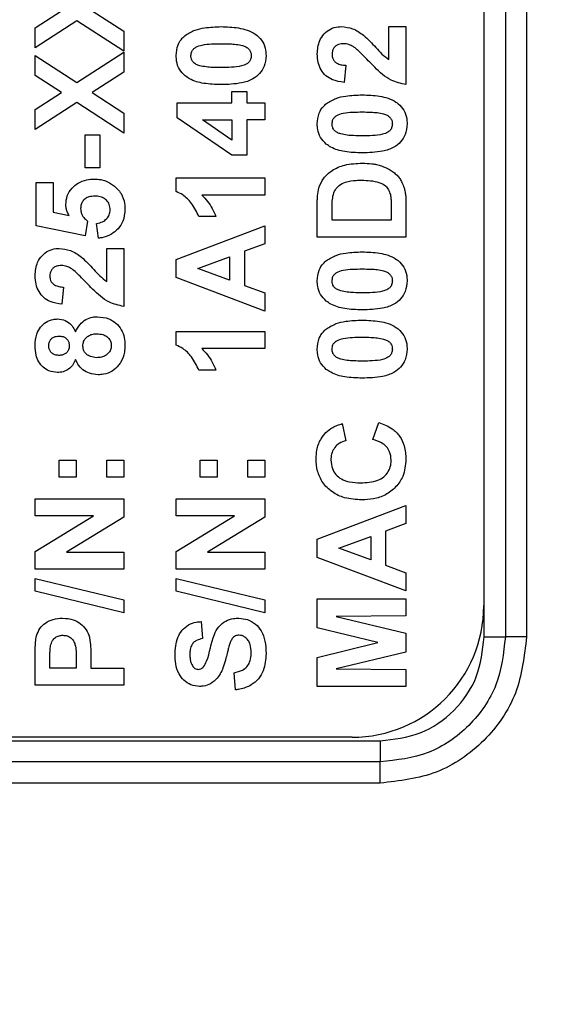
# Model space of a CAD drawing. Header units: millimetres. Extents: x 10 to 272, y 8 to 208.
# Tile 13 of 55: x 102 to 105, y 28 to 34. Entities that reach past the tile are written whole.
import ezdxf

# ---------------------------------------------------------------- set-up
doc = ezdxf.new("R2010")
doc.units = ezdxf.units.MM
doc.styles.add('SLDTEXTSTYLE1', font='TXT', dxfattribs={"width": 0.605})
doc.dimstyles.new('SLDDIMSTYLE2', dxfattribs={"dimtxt": 2.054655, "dimasz": 3, "dimexe": 0, "dimexo": 0.0625, "dimgap": 0.513664, "dimtad": 0, "dimtih": 1, "dimtoh": 1, "dimdec": 1, "dimlfac": 2, "dimrnd": 1e-09, "dimzin": 12, "dimdsep": 46, "dimtxsty": 'SLDTEXTSTYLE1', "dimsah": 1, "dimcen": 0.09, "dimadec": 0, "dimazin": 3, "dimtfac": 1, "dimtdec": 1, "dimtofl": 0, "dimtmove": 0, "dimatfit": 3, "dimfxl": 1, "dimfrac": 2, "dimtolj": 1, "dimtzin": 12, "dimarcsym": 0})

# ---------------------------------------------------------------- blocks, each defined once
blk = doc.blocks.new('_D_14')
at = {"color": 7, "linetype": 'Continuous', "lineweight": 18}
for p, q in [((77.806, 27.5724), (77.806, 8.8476)), ((107.0773, 27.5724), (107.0773, 8.8476)), ((93.4053, 11.9253), (92.6998, 11.9253)), ((92.6998, 11.9253), (92.6998, 8.7699)), ((98.893, 11.9253), (99.5985, 11.9253)), ((99.5985, 11.9253), (99.5985, 8.7699)), ((77.806, 10.3476), (86.0362, 10.3476)), ((107.0773, 10.3476), (100.7744, 10.3476)), ((92.6998, 8.7699), (93.4053, 8.7699)), ((99.5985, 8.7699), (98.893, 8.7699))]:
    blk.add_line(p, q, dxfattribs=at)
for points in [[(77.806, 10.3476), (80.806, 9.8396), (80.806, 10.8556)], [(107.0773, 10.3476), (104.0773, 10.8556), (104.0773, 9.8396)]]:
    blk.add_solid(points, dxfattribs=at)
at = {"color": 7, "linetype": 'Continuous', "lineweight": 18, "char_height": 2.11667, "attachment_point": 1, "style": 'SLDTEXTSTYLE1'}
for s, insert in [('58.5', (86.5066, 11.4984)), ('2.30', (93.4053, 11.4984))]:
    blk.add_mtext(s, dxfattribs=dict(at, insert=insert))

msp = doc.modelspace()

# ---------------------------------------------------------------- linework, layer by layer
at = {"color": 7, "linetype": 'Continuous', "lineweight": 25}
for p, q in [((104.7755, 30.3907), (104.7755, 48.0255)), ((104.898, 48.0255), (104.898, 30.3907)), ((105.0206, 48.0255), (105.0206, 30.3907)), ((104.773, 47.8441), (104.773, 30.5721)), ((102.176, 33.9173), (102.3284, 34.0159)), ((102.5068, 34.0159), (102.6896, 33.8976)), ((102.4176, 33.9582), (102.176, 33.8019)), ((102.176, 33.8019), (102.176, 33.9173)), ((102.6896, 33.7821), (102.4176, 33.9582)), ((104.224, 33.7328), (104.224, 33.9237)), ((104.224, 33.9237), (104.3228, 33.9237)), ((104.3228, 33.9237), (104.3228, 33.5879)), ((102.6896, 33.8976), (102.6896, 33.7821)), ((102.176, 33.6403), (102.176, 33.7558)), ((102.176, 33.7558), (102.4176, 33.5995)), ((102.4176, 33.5995), (102.6896, 33.7756)), ((102.6896, 33.7756), (102.6896, 33.6601)), ((103.9738, 33.6998), (103.9641, 33.601)), ((102.3284, 33.5418), (102.176, 33.6403)), ((102.6896, 33.6601), (102.5068, 33.5418)), ((102.176, 33.4432), (102.3284, 33.5418)), ((102.5068, 33.5418), (102.6896, 33.4234)), ((103.3152, 33.5484), (103.4008, 33.5484)), ((103.3152, 33.4825), (103.3152, 33.5484)), ((103.4008, 33.5484), (103.4008, 33.4825)), ((102.4176, 33.484), (102.176, 33.3277)), ((102.6896, 33.308), (102.4176, 33.484)), ((102.9991, 33.4825), (103.3152, 33.4825)), ((102.9991, 33.3968), (102.9991, 33.4825)), ((103.4008, 33.4825), (103.5062, 33.4825)), ((103.5062, 33.4825), (103.5062, 33.3837)), ((102.176, 33.3277), (102.176, 33.4432)), ((102.6896, 33.4234), (102.6896, 33.308)), ((103.3155, 33.1796), (102.9991, 33.3968)), ((103.3152, 33.2662), (103.1442, 33.3837)), ((103.1442, 33.3837), (103.3152, 33.3837)), ((103.3152, 33.3837), (103.3152, 33.2662)), ((103.4008, 33.3837), (103.4008, 33.1796)), ((103.5062, 33.3837), (103.4008, 33.3837)), ((102.4657, 33.2981), (102.5513, 33.2981)), ((102.4657, 33.1071), (102.4657, 33.2981)), ((102.5513, 33.2981), (102.5513, 33.1071)), ((103.4008, 33.1796), (103.3155, 33.1796)), ((102.5513, 33.1071), (102.4657, 33.1071)), ((102.1825, 33.0215), (102.2813, 33.0215)), ((102.1825, 32.7713), (102.1825, 33.0215)), ((102.2813, 33.0215), (102.2813, 32.8505)), ((102.9926, 33.0479), (103.5062, 33.0479)), ((102.9926, 32.9686), (102.9926, 33.0479)), ((103.5062, 33.0479), (103.5062, 32.9491)), ((103.5062, 32.9491), (103.1405, 32.9491)), ((103.8091, 32.7054), (103.8091, 32.8938)), ((104.3228, 32.8994), (104.3228, 32.7054)), ((102.2813, 32.8505), (102.373, 32.8303)), ((103.8948, 32.8042), (103.8948, 32.8531)), ((104.2372, 32.8855), (104.2372, 32.8042)), ((102.4789, 32.7982), (102.4667, 32.712)), ((102.5427, 32.6988), (102.5316, 32.7844)), ((103.223, 32.824), (103.1243, 32.824)), ((104.2372, 32.8042), (103.8948, 32.8042)), ((102.4667, 32.712), (102.1825, 32.7713)), ((102.9926, 32.5762), (103.5062, 32.7713)), ((103.5062, 32.7713), (103.5062, 32.6665)), ((103.5062, 32.6665), (103.3877, 32.6232)), ((104.3228, 32.7054), (103.8091, 32.7054)), ((102.5908, 32.6396), (102.6896, 32.6396)), ((102.5908, 32.4487), (102.5908, 32.6396)), ((102.6896, 32.6396), (102.6896, 32.3037)), ((103.3877, 32.6232), (103.3877, 32.4261)), ((102.9926, 32.4715), (102.9926, 32.5762)), ((103.1177, 32.5243), (103.3021, 32.5918)), ((103.3021, 32.5918), (103.3021, 32.457)), ((103.3021, 32.457), (103.1177, 32.5243)), ((103.5062, 32.2774), (102.9926, 32.4715)), ((102.3406, 32.4157), (102.3309, 32.3169)), ((103.3877, 32.4261), (103.5062, 32.3827)), ((103.5062, 32.3827), (103.5062, 32.2774)), ((102.9926, 32.1588), (103.5062, 32.1588)), ((102.9926, 32.0796), (102.9926, 32.1588)), ((103.5062, 32.1588), (103.5062, 32.06)), ((103.5062, 32.06), (103.1405, 32.06)), ((103.223, 31.9349), (103.1243, 31.9349)), ((103.954, 31.6254), (103.9738, 31.5266)), ((104.1318, 31.5332), (104.1648, 31.632)), ((102.3143, 31.3159), (102.3143, 31.4147)), ((102.3143, 31.4147), (102.413, 31.4147)), ((102.413, 31.4147), (102.413, 31.3159)), ((102.5908, 31.4147), (102.6896, 31.4147)), ((102.5908, 31.3159), (102.5908, 31.4147)), ((102.6896, 31.4147), (102.6896, 31.3159)), ((103.1308, 31.3159), (103.1308, 31.4147)), ((103.1308, 31.4147), (103.2296, 31.4147)), ((103.2296, 31.4147), (103.2296, 31.3159)), ((103.4074, 31.4147), (103.5062, 31.4147)), ((103.4074, 31.3159), (103.4074, 31.4147)), ((103.5062, 31.4147), (103.5062, 31.3159)), ((102.413, 31.3159), (102.3143, 31.3159)), ((102.6896, 31.3159), (102.5908, 31.3159)), ((103.2296, 31.3159), (103.1308, 31.3159)), ((103.5062, 31.3159), (103.4074, 31.3159)), ((102.176, 31.092), (102.176, 31.1908)), ((102.176, 31.1908), (102.6896, 31.1908)), ((102.6896, 31.1908), (102.6896, 31.0845)), ((102.9926, 31.1908), (103.5062, 31.1908)), ((102.9926, 31.092), (102.9926, 31.1908)), ((103.5062, 31.1908), (103.5062, 31.0845)), ((103.8091, 30.9562), (104.3228, 31.1513)), ((104.3228, 31.1513), (104.3228, 31.0465)), ((102.5135, 31.092), (102.176, 31.092)), ((102.176, 30.8857), (102.5135, 31.092)), ((102.6896, 31.0845), (102.3573, 30.8813)), ((103.3301, 31.092), (102.9926, 31.092)), ((102.9926, 30.8857), (103.3301, 31.092)), ((103.5062, 31.0845), (103.1739, 30.8813)), ((104.3228, 31.0465), (104.2043, 31.0032)), ((103.8091, 30.8515), (103.8091, 30.9562)), ((103.9343, 30.9043), (104.1187, 30.9718)), ((104.1187, 30.9718), (104.1187, 30.837)), ((104.2043, 31.0032), (104.2043, 30.806)), ((104.1187, 30.837), (103.9343, 30.9043)), ((102.176, 30.7825), (102.176, 30.8857)), ((102.3573, 30.8813), (102.6896, 30.8813)), ((102.6896, 30.8813), (102.6896, 30.7825)), ((102.9926, 30.7825), (102.9926, 30.8857)), ((103.1739, 30.8813), (103.5062, 30.8813)), ((103.5062, 30.8813), (103.5062, 30.7825)), ((104.3228, 30.6573), (103.8091, 30.8515)), ((102.6896, 30.7825), (102.176, 30.7825)), ((103.5062, 30.7825), (102.9926, 30.7825)), ((104.2043, 30.806), (104.3228, 30.7627)), ((102.176, 30.7298), (102.6896, 30.6047)), ((102.176, 30.6554), (102.176, 30.7298)), ((102.9926, 30.6554), (102.9926, 30.7298)), ((102.9926, 30.7298), (103.5062, 30.6047)), ((104.3228, 30.7627), (104.3228, 30.6573)), ((102.6896, 30.5302), (102.176, 30.6554)), ((103.5062, 30.5302), (102.9926, 30.6554)), ((103.8091, 30.6113), (104.3228, 30.6113)), ((103.8091, 30.4441), (103.8091, 30.6113)), ((104.3228, 30.6113), (104.3228, 30.5125)), ((102.6896, 30.6047), (102.6896, 30.5302)), ((103.5062, 30.6047), (103.5062, 30.5302)), ((104.3228, 30.5125), (103.9184, 30.5092)), ((103.9184, 30.5092), (104.3228, 30.4128)), ((103.1374, 30.4795), (103.144, 30.3808)), ((104.1595, 30.3577), (103.8091, 30.4441)), ((104.3228, 30.4128), (104.3228, 30.3027)), ((104.7755, 30.3907), (104.898, 30.3907)), ((105.0206, 30.3907), (104.898, 30.3907)), ((103.8091, 30.2713), (104.1595, 30.3577)), ((102.176, 30.1108), (102.176, 30.2751)), ((102.413, 30.2688), (102.413, 30.2095)), ((102.4986, 30.2771), (102.4986, 30.2095)), ((103.8091, 30.1042), (103.8091, 30.2713)), ((104.3228, 30.3027), (103.9184, 30.2062)), ((102.2616, 30.2095), (102.2616, 30.2618)), ((102.413, 30.2095), (102.2616, 30.2095)), ((102.4986, 30.2095), (102.6896, 30.2095)), ((102.6896, 30.2095), (102.6896, 30.1108)), ((103.335, 30.0844), (103.3284, 30.1832)), ((103.9184, 30.2062), (104.3228, 30.203)), ((104.3228, 30.203), (104.3228, 30.1042)), ((102.6896, 30.1108), (102.176, 30.1108)), ((104.3228, 30.1042), (103.8091, 30.1042)), ((100.0394, 29.7894), (104.1742, 29.7894)), ((104.011, 29.8101), (100.201, 29.8101)), ((104.1742, 29.7894), (104.1742, 29.6668)), ((104.1742, 29.6668), (100.0394, 29.6668)), ((104.1742, 29.5443), (104.1742, 29.6668)), ((104.1742, 29.5443), (100.0394, 29.5443))]:
    msp.add_line(p, q, dxfattribs=at)
msp.add_arc((104.011, 30.5721), 0.762, 270.0001, 359.9999, dxfattribs=at)
for points, knots in [([(103.0453, 33.8733), (103.0639, 33.8846), (103.0985, 33.9058), (103.1702, 33.9208), (103.2209, 33.9226), (103.2529, 33.9237)], [0, 0, 0, 0, 0.298164, 0.557232, 1, 1, 1, 1]), ([(103.2529, 33.9237), (103.2862, 33.9226), (103.3532, 33.9204), (103.4254, 33.8993), (103.4565, 33.876), (103.4606, 33.8729)], [0, 0, 0, 0, 0.462166, 0.929375, 1, 1, 1, 1]), ([(103.8091, 33.7661), (103.8113, 33.7928), (103.8146, 33.835), (103.8474, 33.8833), (103.8843, 33.9117), (103.9207, 33.9228), (103.9424, 33.9235), (103.9489, 33.9237)], [0, 0, 0, 0, 0.333853, 0.52858, 0.723222, 0.917921, 1, 1, 1, 1]), ([(103.9489, 33.9237), (103.9708, 33.9215), (104.0051, 33.918), (104.0472, 33.8961), (104.0674, 33.8814), (104.0777, 33.8739)], [0, 0, 0, 0, 0.464476, 0.729071, 1, 1, 1, 1]), ([(102.9926, 33.7558), (102.9944, 33.7773), (102.9976, 33.8139), (103.0221, 33.8527), (103.0393, 33.8679), (103.0453, 33.8733)], [0, 0, 0, 0, 0.480586, 0.817841, 1, 1, 1, 1]), ([(103.4606, 33.8729), (103.4728, 33.8609), (103.4969, 33.8371), (103.5111, 33.7936), (103.5123, 33.7664), (103.5128, 33.7558)], [0, 0, 0, 0, 0.382219, 0.759414, 1, 1, 1, 1]), ([(104.0777, 33.8739), (104.102, 33.8507), (104.1386, 33.8158), (104.1825, 33.7637), (104.2101, 33.7432), (104.224, 33.7328)], [0, 0, 0, 0, 0.494565, 0.745738, 1, 1, 1, 1]), ([(103.0782, 33.7558), (103.0791, 33.7643), (103.0808, 33.7784), (103.092, 33.795), (103.1118, 33.8088), (103.1473, 33.8205), (103.1973, 33.8243), (103.2343, 33.8247), (103.2529, 33.8249)], [0, 0, 0, 0, 0.121829, 0.200869, 0.279864, 0.466414, 0.731406, 1, 1, 1, 1]), ([(103.2529, 33.8249), (103.2695, 33.8247), (103.2986, 33.8244), (103.3402, 33.8218), (103.3645, 33.8166), (103.3768, 33.8139)], [0, 0, 0, 0, 0.401116, 0.699148, 1, 1, 1, 1]), ([(103.3768, 33.8139), (103.3835, 33.8117), (103.397, 33.8072), (103.4143, 33.795), (103.4243, 33.7777), (103.4269, 33.7642), (103.4271, 33.757), (103.4272, 33.7558)], [0, 0, 0, 0, 0.254134, 0.511464, 0.743295, 0.955164, 1, 1, 1, 1]), ([(103.9622, 33.8249), (103.9521, 33.8244), (103.9357, 33.8234), (103.9153, 33.8127), (103.9027, 33.7988), (103.8957, 33.7817), (103.8951, 33.7699), (103.8948, 33.764)], [0, 0, 0, 0, 0.290519, 0.473143, 0.656622, 0.828635, 1, 1, 1, 1]), ([(104.0215, 33.8054), (104.0143, 33.8097), (103.9981, 33.8193), (103.9771, 33.8242), (103.9644, 33.8248), (103.9622, 33.8249)], [0, 0, 0, 0, 0.396008, 0.891467, 1, 1, 1, 1]), ([(104.1045, 33.7268), (104.0929, 33.7387), (104.0738, 33.7584), (104.0467, 33.7853), (104.0299, 33.7987), (104.0215, 33.8054)], [0, 0, 0, 0, 0.4371375, 0.718028, 1, 1, 1, 1]), ([(103.0447, 33.6387), (103.0326, 33.6507), (103.0085, 33.6744), (102.9943, 33.7179), (102.9931, 33.745), (102.9926, 33.7558)], [0, 0, 0, 0, 0.382233, 0.75588, 1, 1, 1, 1]), ([(103.1286, 33.6977), (103.1219, 33.6999), (103.1084, 33.7044), (103.091, 33.7166), (103.081, 33.7341), (103.0785, 33.7476), (103.0782, 33.7547), (103.0782, 33.7558)], [0, 0, 0, 0, 0.254574, 0.512354, 0.744116, 0.959932, 1, 1, 1, 1]), ([(103.5128, 33.7558), (103.5108, 33.7346), (103.5073, 33.6967), (103.4767, 33.6503), (103.4324, 33.6146), (103.3549, 33.591), (103.2918, 33.5891), (103.2519, 33.5879)], [0, 0, 0, 0, 0.179003, 0.320494, 0.461501, 0.65845, 1, 1, 1, 1]), ([(103.4272, 33.7558), (103.4264, 33.7483), (103.4251, 33.7352), (103.4156, 33.7186), (103.3976, 33.7049), (103.3631, 33.6919), (103.3122, 33.6875), (103.2728, 33.6869), (103.2529, 33.6866)], [0, 0, 0, 0, 0.107871, 0.187624, 0.267848, 0.42999, 0.712201, 1, 1, 1, 1]), ([(103.9641, 33.601), (103.9413, 33.6046), (103.9038, 33.6104), (103.8576, 33.6375), (103.8296, 33.6733), (103.8119, 33.7173), (103.8101, 33.7493), (103.8091, 33.7661)], [0, 0, 0, 0, 0.271898, 0.446346, 0.621501, 0.801315, 1, 1, 1, 1]), ([(103.8948, 33.764), (103.8954, 33.7555), (103.8966, 33.741), (103.9076, 33.7232), (103.9239, 33.71), (103.9469, 33.7023), (103.9647, 33.7007), (103.9738, 33.6998)], [0, 0, 0, 0, 0.220073, 0.376532, 0.533063, 0.760279, 1, 1, 1, 1]), ([(103.2529, 33.6866), (103.2362, 33.6869), (103.2071, 33.6872), (103.1654, 33.6898), (103.1409, 33.695), (103.1286, 33.6977)], [0, 0, 0, 0, 0.3998, 0.698516, 1, 1, 1, 1]), ([(104.3228, 33.5879), (104.2931, 33.5945), (104.2237, 33.61), (104.1573, 33.6727), (104.1169, 33.714), (104.1045, 33.7268)], [0, 0, 0, 0, 0.3403866, 0.7968231, 1, 1, 1, 1]), ([(103.2519, 33.5879), (103.2185, 33.589), (103.1567, 33.5912), (103.0851, 33.6105), (103.0532, 33.6328), (103.0447, 33.6387)], [0, 0, 0, 0, 0.462858, 0.857248, 1, 1, 1, 1]), ([(103.8619, 33.4782), (103.8805, 33.4895), (103.9151, 33.5106), (103.9868, 33.5257), (104.0375, 33.5275), (104.0695, 33.5286)], [0, 0, 0, 0, 0.298162, 0.557236, 1, 1, 1, 1]), ([(104.0695, 33.5286), (104.1028, 33.5275), (104.1698, 33.5252), (104.242, 33.5042), (104.2731, 33.4808), (104.2772, 33.4778)], [0, 0, 0, 0, 0.462157, 0.929373, 1, 1, 1, 1]), ([(103.8091, 33.3607), (103.811, 33.3822), (103.8142, 33.4188), (103.8387, 33.4576), (103.8559, 33.4728), (103.8619, 33.4782)], [0, 0, 0, 0, 0.480594, 0.817844, 1, 1, 1, 1]), ([(104.2772, 33.4778), (104.2894, 33.4658), (104.3135, 33.442), (104.3277, 33.3985), (104.3289, 33.3713), (104.3294, 33.3607)], [0, 0, 0, 0, 0.382221, 0.759412, 1, 1, 1, 1]), ([(103.8948, 33.3607), (103.8957, 33.3692), (103.8974, 33.3832), (103.9086, 33.3998), (103.9284, 33.4137), (103.9639, 33.4254), (104.0139, 33.4292), (104.0509, 33.4296), (104.0695, 33.4298)], [0, 0, 0, 0, 0.121828, 0.200867, 0.279862, 0.466419, 0.731399, 1, 1, 1, 1]), ([(104.0695, 33.4298), (104.0861, 33.4296), (104.1152, 33.4292), (104.1568, 33.4267), (104.1811, 33.4214), (104.1934, 33.4188)], [0, 0, 0, 0, 0.401107, 0.699159, 1, 1, 1, 1]), ([(104.1934, 33.4188), (104.2001, 33.4166), (104.2135, 33.412), (104.2309, 33.3999), (104.2409, 33.3825), (104.2435, 33.369), (104.2437, 33.3619), (104.2438, 33.3607)], [0, 0, 0, 0, 0.254131, 0.511474, 0.743291, 0.955163, 1, 1, 1, 1]), ([(103.8613, 33.2436), (103.8492, 33.2555), (103.8251, 33.2792), (103.8109, 33.3227), (103.8096, 33.3499), (103.8091, 33.3607)], [0, 0, 0, 0, 0.382232, 0.755878, 1, 1, 1, 1]), ([(103.9452, 33.3025), (103.9385, 33.3048), (103.925, 33.3093), (103.9076, 33.3215), (103.8976, 33.339), (103.8951, 33.3525), (103.8948, 33.3596), (103.8948, 33.3607)], [0, 0, 0, 0, 0.254569, 0.512364, 0.744123, 0.959932, 1, 1, 1, 1]), ([(104.3294, 33.3607), (104.3274, 33.3395), (104.3239, 33.3016), (104.2933, 33.2552), (104.249, 33.2195), (104.1714, 33.1959), (104.1084, 33.194), (104.0684, 33.1927)], [0, 0, 0, 0, 0.179004, 0.320493, 0.461501, 0.658451, 1, 1, 1, 1]), ([(104.2438, 33.3607), (104.243, 33.3532), (104.2417, 33.3401), (104.2322, 33.3235), (104.2142, 33.3097), (104.1797, 33.2968), (104.1288, 33.2923), (104.0894, 33.2918), (104.0695, 33.2915)], [0, 0, 0, 0, 0.107874, 0.187627, 0.267852, 0.429994, 0.712208, 1, 1, 1, 1]), ([(104.0695, 33.2915), (104.0528, 33.2917), (104.0237, 33.2921), (103.982, 33.2947), (103.9575, 33.2999), (103.9452, 33.3025)], [0, 0, 0, 0, 0.399814, 0.698515, 1, 1, 1, 1]), ([(104.0684, 33.1927), (104.0351, 33.1939), (103.9733, 33.1961), (103.9016, 33.2154), (103.8698, 33.2376), (103.8613, 33.2436)], [0, 0, 0, 0, 0.462857, 0.857247, 1, 1, 1, 1]), ([(103.8189, 32.9911), (103.8269, 33.0104), (103.8433, 33.05), (103.8971, 33.0965), (103.9746, 33.1295), (104.0362, 33.132), (104.0709, 33.1335)], [0, 0, 0, 0, 0.19954, 0.409264, 0.666863, 1, 1, 1, 1]), ([(104.0709, 33.1335), (104.0892, 33.1329), (104.1168, 33.132), (104.1533, 33.126), (104.1712, 33.1206), (104.1802, 33.1178)], [0, 0, 0, 0, 0.494484, 0.7460612, 1, 1, 1, 1]), ([(104.1802, 33.1178), (104.1964, 33.1114), (104.221, 33.1017), (104.2509, 33.0819), (104.2642, 33.0694), (104.2709, 33.0631)], [0, 0, 0, 0, 0.487587, 0.741483, 1, 1, 1, 1]), ([(104.2709, 33.0631), (104.2765, 33.0568), (104.2875, 33.0442), (104.3013, 33.0197), (104.308, 33.0012), (104.3119, 32.9907)], [0, 0, 0, 0, 0.2983422, 0.5972614, 1, 1, 1, 1]), ([(102.3538, 32.8937), (102.3553, 32.9107), (102.3585, 32.9453), (102.3868, 32.9883), (102.426, 33.0208), (102.472, 33.0388), (102.505, 33.0405), (102.5203, 33.0413)], [0, 0, 0, 0, 0.204011, 0.415566, 0.602059, 0.815022, 1, 1, 1, 1]), ([(102.5203, 33.0413), (102.5321, 33.0407), (102.5537, 33.0395), (102.592, 33.0292), (102.6152, 33.0144), (102.6301, 33.0048)], [0, 0, 0, 0, 0.302789, 0.550562, 1, 1, 1, 1]), ([(102.6301, 33.0048), (102.646, 32.9902), (102.6771, 32.9614), (102.6945, 32.9092), (102.6958, 32.8779), (102.6962, 32.867)], [0, 0, 0, 0, 0.404445, 0.792827, 1, 1, 1, 1]), ([(103.8997, 32.9424), (103.9035, 32.9553), (103.9104, 32.9789), (103.937, 33.0073), (103.9784, 33.0281), (104.0239, 33.034), (104.0556, 33.0345), (104.0662, 33.0347)], [0, 0, 0, 0, 0.191701, 0.349067, 0.543222, 0.847387, 1, 1, 1, 1]), ([(104.0662, 33.0347), (104.1, 33.0336), (104.1484, 33.032), (104.2026, 33.007), (104.2237, 32.9792), (104.2294, 32.9606), (104.2323, 32.9512)], [0, 0, 0, 0, 0.497792, 0.71182, 0.855968, 1, 1, 1, 1]), ([(103.1243, 32.824), (103.1113, 32.8503), (103.0879, 32.8978), (103.04, 32.9475), (103.0055, 32.9629), (102.9926, 32.9686)], [0, 0, 0, 0, 0.438531, 0.789533, 1, 1, 1, 1]), ([(103.1405, 32.9491), (103.1521, 32.9371), (103.1753, 32.913), (103.2032, 32.8707), (103.2164, 32.8397), (103.223, 32.824)], [0, 0, 0, 0, 0.331511, 0.661799, 1, 1, 1, 1]), ([(103.8091, 32.8938), (103.8092, 32.9022), (103.8094, 32.9188), (103.8109, 32.9515), (103.8158, 32.9754), (103.8189, 32.9911)], [0, 0, 0, 0, 0.2552918, 0.5105866, 1, 1, 1, 1]), ([(104.2323, 32.9512), (104.2336, 32.943), (104.2362, 32.928), (104.237, 32.906), (104.2371, 32.8923), (104.2372, 32.8855)], [0, 0, 0, 0, 0.379484, 0.689427, 1, 1, 1, 1]), ([(104.3119, 32.9907), (104.3141, 32.9826), (104.3184, 32.9664), (104.322, 32.9358), (104.3225, 32.9134), (104.3228, 32.8994)], [0, 0, 0, 0, 0.271577, 0.543131, 1, 1, 1, 1]), ([(102.373, 32.8303), (102.3689, 32.8376), (102.3615, 32.851), (102.355, 32.8726), (102.3542, 32.8866), (102.3538, 32.8937)], [0, 0, 0, 0, 0.373576, 0.681513, 1, 1, 1, 1]), ([(102.5224, 32.9425), (102.5107, 32.9418), (102.4915, 32.9408), (102.4665, 32.9296), (102.4509, 32.9133), (102.4408, 32.8928), (102.4399, 32.878), (102.4394, 32.8702)], [0, 0, 0, 0, 0.280095, 0.461492, 0.644656, 0.812963, 1, 1, 1, 1]), ([(102.6106, 32.8629), (102.6096, 32.8735), (102.6077, 32.8943), (102.5908, 32.9199), (102.5663, 32.9367), (102.5424, 32.9419), (102.5273, 32.9424), (102.5224, 32.9425)], [0, 0, 0, 0, 0.236252, 0.463736, 0.661, 0.889192, 1, 1, 1, 1]), ([(103.8948, 32.8531), (103.8948, 32.8614), (103.8949, 32.8781), (103.8955, 32.9079), (103.8981, 32.9293), (103.8997, 32.9424)], [0, 0, 0, 0, 0.279241, 0.558518, 1, 1, 1, 1]), ([(102.4394, 32.8702), (102.4402, 32.8617), (102.4419, 32.8435), (102.4566, 32.8182), (102.4714, 32.805), (102.4789, 32.7982)], [0, 0, 0, 0, 0.297497, 0.643911, 1, 1, 1, 1]), ([(102.5316, 32.7844), (102.5438, 32.7869), (102.5653, 32.7912), (102.5905, 32.8105), (102.6074, 32.8343), (102.6095, 32.8533), (102.6106, 32.8629)], [0, 0, 0, 0, 0.302645, 0.534312, 0.766311, 1, 1, 1, 1]), ([(102.6962, 32.867), (102.6941, 32.8429), (102.6906, 32.8019), (102.6587, 32.7522), (102.618, 32.7197), (102.577, 32.7041), (102.551, 32.7001), (102.5427, 32.6988)], [0, 0, 0, 0, 0.284114, 0.485073, 0.685675, 0.898951, 1, 1, 1, 1]), ([(102.176, 32.4819), (102.1781, 32.5086), (102.1814, 32.5509), (102.2143, 32.5991), (102.2512, 32.6275), (102.2875, 32.6387), (102.3092, 32.6394), (102.3157, 32.6396)], [0, 0, 0, 0, 0.333855, 0.528579, 0.723223, 0.917921, 1, 1, 1, 1]), ([(102.3157, 32.6396), (102.3376, 32.6373), (102.372, 32.6338), (102.414, 32.6119), (102.4343, 32.5972), (102.4445, 32.5898)], [0, 0, 0, 0, 0.464476, 0.729073, 1, 1, 1, 1]), ([(103.8619, 32.5694), (103.8805, 32.5807), (103.9151, 32.6018), (103.9868, 32.6169), (104.0375, 32.6187), (104.0695, 32.6198)], [0, 0, 0, 0, 0.298162, 0.557236, 1, 1, 1, 1]), ([(104.0695, 32.6198), (104.1028, 32.6187), (104.1698, 32.6165), (104.242, 32.5954), (104.2731, 32.572), (104.2772, 32.569)], [0, 0, 0, 0, 0.462157, 0.929373, 1, 1, 1, 1]), ([(102.4445, 32.5898), (102.4688, 32.5666), (102.5054, 32.5316), (102.5493, 32.4796), (102.577, 32.459), (102.5908, 32.4487)], [0, 0, 0, 0, 0.494565, 0.745738, 1, 1, 1, 1]), ([(103.8091, 32.4519), (103.811, 32.4734), (103.8142, 32.51), (103.8387, 32.5488), (103.8559, 32.564), (103.8619, 32.5694)], [0, 0, 0, 0, 0.480594, 0.817844, 1, 1, 1, 1]), ([(104.2772, 32.569), (104.2894, 32.557), (104.3135, 32.5332), (104.3277, 32.4897), (104.3289, 32.4625), (104.3294, 32.4519)], [0, 0, 0, 0, 0.382221, 0.759412, 1, 1, 1, 1]), ([(102.329, 32.5408), (102.3189, 32.5402), (102.3025, 32.5393), (102.2821, 32.5286), (102.2695, 32.5147), (102.2625, 32.4976), (102.2619, 32.4858), (102.2616, 32.4799)], [0, 0, 0, 0, 0.290512, 0.473137, 0.656617, 0.828638, 1, 1, 1, 1]), ([(102.3883, 32.5212), (102.3811, 32.5255), (102.365, 32.5351), (102.344, 32.5401), (102.3313, 32.5407), (102.329, 32.5408)], [0, 0, 0, 0, 0.396005, 0.891452, 1, 1, 1, 1]), ([(102.4713, 32.4426), (102.4597, 32.4546), (102.4406, 32.4742), (102.4135, 32.5011), (102.3968, 32.5145), (102.3883, 32.5212)], [0, 0, 0, 0, 0.437135, 0.71803, 1, 1, 1, 1]), ([(103.8948, 32.4519), (103.8957, 32.4604), (103.8974, 32.4745), (103.9086, 32.491), (103.9284, 32.5049), (103.9639, 32.5166), (104.0139, 32.5204), (104.0509, 32.5208), (104.0695, 32.521)], [0, 0, 0, 0, 0.121828, 0.200867, 0.279862, 0.466419, 0.731399, 1, 1, 1, 1]), ([(104.0695, 32.521), (104.0861, 32.5208), (104.1152, 32.5204), (104.1568, 32.5179), (104.1811, 32.5126), (104.1934, 32.51)], [0, 0, 0, 0, 0.401107, 0.699159, 1, 1, 1, 1]), ([(104.1934, 32.51), (104.2001, 32.5078), (104.2135, 32.5033), (104.2309, 32.4911), (104.2409, 32.4737), (104.2435, 32.4602), (104.2437, 32.4531), (104.2438, 32.4519)], [0, 0, 0, 0, 0.254131, 0.511474, 0.743291, 0.955163, 1, 1, 1, 1]), ([(102.3309, 32.3169), (102.3081, 32.3204), (102.2706, 32.3262), (102.2244, 32.3534), (102.1965, 32.3891), (102.1787, 32.4331), (102.1769, 32.4651), (102.176, 32.4819)], [0, 0, 0, 0, 0.271898, 0.446349, 0.621504, 0.801316, 1, 1, 1, 1]), ([(102.2616, 32.4799), (102.2622, 32.4714), (102.2634, 32.4568), (102.2744, 32.439), (102.2907, 32.4258), (102.3137, 32.4181), (102.3315, 32.4165), (102.3406, 32.4157)], [0, 0, 0, 0, 0.220075, 0.37653, 0.533066, 0.760281, 1, 1, 1, 1]), ([(102.6896, 32.3037), (102.66, 32.3103), (102.5905, 32.3259), (102.5241, 32.3885), (102.4837, 32.4299), (102.4713, 32.4426)], [0, 0, 0, 0, 0.340386, 0.79682, 1, 1, 1, 1]), ([(103.8613, 32.3348), (103.8492, 32.3468), (103.8251, 32.3704), (103.8109, 32.4139), (103.8096, 32.4411), (103.8091, 32.4519)], [0, 0, 0, 0, 0.382232, 0.755878, 1, 1, 1, 1]), ([(103.9452, 32.3937), (103.9385, 32.396), (103.925, 32.4005), (103.9076, 32.4127), (103.8976, 32.4302), (103.8951, 32.4437), (103.8948, 32.4508), (103.8948, 32.4519)], [0, 0, 0, 0, 0.254569, 0.512364, 0.744123, 0.959932, 1, 1, 1, 1]), ([(104.3294, 32.4519), (104.3274, 32.4307), (104.3239, 32.3928), (104.2933, 32.3464), (104.249, 32.3107), (104.1714, 32.2871), (104.1084, 32.2852), (104.0684, 32.284)], [0, 0, 0, 0, 0.179004, 0.320493, 0.461501, 0.658451, 1, 1, 1, 1]), ([(104.2438, 32.4519), (104.243, 32.4444), (104.2417, 32.4313), (104.2322, 32.4147), (104.2142, 32.4009), (104.1797, 32.388), (104.1288, 32.3835), (104.0894, 32.383), (104.0695, 32.3827)], [0, 0, 0, 0, 0.107874, 0.187627, 0.267852, 0.429994, 0.712208, 1, 1, 1, 1]), ([(104.0695, 32.3827), (104.0528, 32.3829), (104.0237, 32.3833), (103.982, 32.3859), (103.9575, 32.3911), (103.9452, 32.3937)], [0, 0, 0, 0, 0.399814, 0.698515, 1, 1, 1, 1]), ([(104.0684, 32.284), (104.0351, 32.2851), (103.9733, 32.2873), (103.9016, 32.3066), (103.8698, 32.3289), (103.8613, 32.3348)], [0, 0, 0, 0, 0.462857, 0.857247, 1, 1, 1, 1]), ([(102.176, 32.0765), (102.1774, 32.0996), (102.1797, 32.1378), (102.2051, 32.1854), (102.2383, 32.2157), (102.2746, 32.2297), (102.2975, 32.2308), (102.306, 32.2313)], [0, 0, 0, 0, 0.3029225, 0.4997166, 0.6970473, 0.8872159, 1, 1, 1, 1]), ([(102.306, 32.2313), (102.3214, 32.2295), (102.3506, 32.2263), (102.3842, 32.2009), (102.4017, 32.1759), (102.4084, 32.1608), (102.4104, 32.1564)], [0, 0, 0, 0, 0.335614, 0.635181, 0.893743, 1, 1, 1, 1]), ([(102.4104, 32.1564), (102.4178, 32.1717), (102.4317, 32.2), (102.4682, 32.2296), (102.5042, 32.2429), (102.5275, 32.244), (102.5363, 32.2444)], [0, 0, 0, 0, 0.308993, 0.57355, 0.838744, 1, 1, 1, 1]), ([(102.5363, 32.2444), (102.5589, 32.2424), (102.5979, 32.239), (102.6454, 32.2088), (102.677, 32.1706), (102.6939, 32.1252), (102.6955, 32.0939), (102.6962, 32.0793)], [0, 0, 0, 0, 0.260179, 0.448813, 0.63702, 0.829762, 1, 1, 1, 1]), ([(103.8619, 32.1743), (103.8805, 32.1856), (103.9151, 32.2067), (103.9868, 32.2218), (104.0375, 32.2236), (104.0695, 32.2247)], [0, 0, 0, 0, 0.2981615, 0.5572357, 1, 1, 1, 1]), ([(104.0695, 32.2247), (104.1028, 32.2236), (104.1698, 32.2213), (104.242, 32.2003), (104.2731, 32.1769), (104.2772, 32.1739)], [0, 0, 0, 0, 0.4621579, 0.9293746, 1, 1, 1, 1]), ([(103.8091, 32.0568), (103.811, 32.0783), (103.8142, 32.1149), (103.8387, 32.1536), (103.8559, 32.1689), (103.8619, 32.1743)], [0, 0, 0, 0, 0.480591, 0.817844, 1, 1, 1, 1]), ([(104.2772, 32.1739), (104.2894, 32.1619), (104.3135, 32.1381), (104.3277, 32.0945), (104.3289, 32.0673), (104.3294, 32.0568)], [0, 0, 0, 0, 0.382224, 0.759411, 1, 1, 1, 1]), ([(102.255, 32.0771), (102.2556, 32.0848), (102.2568, 32.0982), (102.267, 32.1146), (102.2804, 32.1255), (102.2966, 32.1317), (102.308, 32.1322), (102.3134, 32.1325)], [0, 0, 0, 0, 0.252529, 0.437992, 0.622902, 0.819192, 1, 1, 1, 1]), ([(102.3134, 32.1325), (102.3216, 32.132), (102.3357, 32.1311), (102.3538, 32.1217), (102.3658, 32.1088), (102.3725, 32.0928), (102.3732, 32.0818), (102.3735, 32.0762)], [0, 0, 0, 0, 0.26108, 0.451629, 0.642867, 0.821184, 1, 1, 1, 1]), ([(102.4525, 32.0763), (102.4533, 32.0848), (102.4547, 32.1003), (102.4669, 32.1197), (102.4834, 32.1343), (102.5059, 32.1441), (102.5231, 32.1451), (102.5323, 32.1457)], [0, 0, 0, 0, 0.214229, 0.389991, 0.56486, 0.768487, 1, 1, 1, 1]), ([(102.5323, 32.1457), (102.5446, 32.145), (102.565, 32.1439), (102.5913, 32.1315), (102.6081, 32.1141), (102.6163, 32.0948), (102.6169, 32.0825), (102.6172, 32.0777)], [0, 0, 0, 0, 0.300317, 0.49899, 0.698617, 0.882466, 1, 1, 1, 1]), ([(103.8948, 32.0568), (103.8957, 32.0653), (103.8974, 32.0793), (103.9086, 32.0959), (103.9284, 32.1098), (103.9639, 32.1215), (104.0139, 32.1253), (104.0509, 32.1257), (104.0695, 32.1259)], [0, 0, 0, 0, 0.121827, 0.200865, 0.27986, 0.466418, 0.731398, 1, 1, 1, 1]), ([(104.0695, 32.1259), (104.0861, 32.1257), (104.1152, 32.1253), (104.1568, 32.1228), (104.1811, 32.1175), (104.1934, 32.1149)], [0, 0, 0, 0, 0.401107, 0.699159, 1, 1, 1, 1]), ([(104.1934, 32.1149), (104.2001, 32.1126), (104.2135, 32.1081), (104.2309, 32.096), (104.2409, 32.0786), (104.2435, 32.0651), (104.2437, 32.058), (104.2438, 32.0568)], [0, 0, 0, 0, 0.254132, 0.511478, 0.743296, 0.955163, 1, 1, 1, 1]), ([(102.306, 31.9218), (102.289, 31.9234), (102.2585, 31.9263), (102.2211, 31.9508), (102.1952, 31.9825), (102.1785, 32.0258), (102.1769, 32.0581), (102.176, 32.0765)], [0, 0, 0, 0, 0.223177, 0.39882, 0.574108, 0.757683, 1, 1, 1, 1]), ([(102.3137, 32.0205), (102.3056, 32.0211), (102.2914, 32.0221), (102.2735, 32.0324), (102.2616, 32.046), (102.2557, 32.0618), (102.2552, 32.0723), (102.255, 32.0771)], [0, 0, 0, 0, 0.2627128, 0.4599039, 0.6573213, 0.8430256, 1, 1, 1, 1]), ([(102.3735, 32.0762), (102.3729, 32.0682), (102.3717, 32.0548), (102.3617, 32.0384), (102.3489, 32.028), (102.3324, 32.0215), (102.3203, 32.0209), (102.3137, 32.0205)], [0, 0, 0, 0, 0.256231, 0.432775, 0.609562, 0.786204, 1, 1, 1, 1]), ([(102.5312, 32.0074), (102.5195, 32.0087), (102.4993, 32.0109), (102.4759, 32.0241), (102.4613, 32.0391), (102.4537, 32.0568), (102.4529, 32.0696), (102.4525, 32.0763)], [0, 0, 0, 0, 0.297604, 0.518454, 0.673212, 0.828316, 1, 1, 1, 1]), ([(102.6172, 32.0777), (102.6164, 32.0692), (102.6148, 32.0526), (102.6011, 32.0324), (102.5829, 32.0178), (102.5591, 32.0087), (102.5411, 32.0078), (102.5312, 32.0074)], [0, 0, 0, 0, 0.203719, 0.39734, 0.568155, 0.760889, 1, 1, 1, 1]), ([(102.6962, 32.0793), (102.6956, 32.0658), (102.6941, 32.0325), (102.6804, 31.9923), (102.6641, 31.9698), (102.6595, 31.9633)], [0, 0, 0, 0, 0.32763, 0.807611, 1, 1, 1, 1]), ([(103.1243, 31.9349), (103.1113, 31.9613), (103.0879, 32.0088), (103.04, 32.0585), (103.0055, 32.0738), (102.9926, 32.0796)], [0, 0, 0, 0, 0.4385298, 0.789533, 1, 1, 1, 1]), ([(103.1405, 32.06), (103.1521, 32.048), (103.1753, 32.024), (103.2032, 31.9817), (103.2164, 31.9506), (103.223, 31.9349)], [0, 0, 0, 0, 0.331511, 0.661801, 1, 1, 1, 1]), ([(103.8613, 31.9397), (103.8492, 31.9516), (103.8251, 31.9753), (103.8109, 32.0188), (103.8096, 32.046), (103.8091, 32.0568)], [0, 0, 0, 0, 0.38223, 0.755878, 1, 1, 1, 1]), ([(103.9452, 31.9986), (103.9385, 32.0009), (103.925, 32.0054), (103.9076, 32.0176), (103.8976, 32.0351), (103.8951, 32.0485), (103.8948, 32.0556), (103.8948, 32.0568)], [0, 0, 0, 0, 0.25457, 0.512365, 0.744124, 0.959927, 1, 1, 1, 1]), ([(104.3294, 32.0568), (104.3274, 32.0356), (104.3239, 31.9977), (104.2933, 31.9513), (104.249, 31.9156), (104.1714, 31.892), (104.1084, 31.8901), (104.0684, 31.8888)], [0, 0, 0, 0, 0.1790039, 0.3204941, 0.4615013, 0.658451, 1, 1, 1, 1]), ([(104.2438, 32.0568), (104.243, 32.0492), (104.2417, 32.0362), (104.2322, 32.0196), (104.2142, 32.0058), (104.1797, 31.9928), (104.1288, 31.9884), (104.0894, 31.9879), (104.0695, 31.9876)], [0, 0, 0, 0, 0.107874, 0.187627, 0.267852, 0.429994, 0.712208, 1, 1, 1, 1]), ([(102.4104, 31.9959), (102.4027, 31.9805), (102.3898, 31.9545), (102.3557, 31.9311), (102.328, 31.9226), (102.3112, 31.922), (102.306, 31.9218)], [0, 0, 0, 0, 0.372079, 0.629308, 0.885933, 1, 1, 1, 1]), ([(102.5405, 31.9086), (102.5236, 31.9102), (102.4922, 31.9131), (102.4507, 31.9357), (102.4247, 31.9654), (102.4144, 31.9873), (102.4104, 31.9959)], [0, 0, 0, 0, 0.302904, 0.565052, 0.828283, 1, 1, 1, 1]), ([(104.0695, 31.9876), (104.0528, 31.9878), (104.0237, 31.9882), (103.982, 31.9907), (103.9575, 31.996), (103.9452, 31.9986)], [0, 0, 0, 0, 0.399815, 0.698516, 1, 1, 1, 1]), ([(102.6595, 31.9633), (102.6477, 31.951), (102.6237, 31.9259), (102.5794, 31.9103), (102.5512, 31.9091), (102.5405, 31.9086)], [0, 0, 0, 0, 0.373599, 0.762864, 1, 1, 1, 1]), ([(104.0684, 31.8888), (104.0351, 31.89), (103.9733, 31.8922), (103.9016, 31.9114), (103.8698, 31.9337), (103.8613, 31.9397)], [0, 0, 0, 0, 0.462858, 0.857248, 1, 1, 1, 1]), ([(103.8587, 31.5734), (103.8716, 31.5845), (103.892, 31.6019), (103.9258, 31.6166), (103.9446, 31.6225), (103.954, 31.6254)], [0, 0, 0, 0, 0.460759, 0.728582, 1, 1, 1, 1]), ([(104.1648, 31.632), (104.1919, 31.6221), (104.2385, 31.605), (104.2887, 31.5545), (104.3181, 31.4923), (104.3211, 31.4451), (104.3228, 31.4185)], [0, 0, 0, 0, 0.29785, 0.510803, 0.724093, 1, 1, 1, 1]), ([(103.8026, 31.422), (103.8034, 31.4387), (103.8053, 31.4789), (103.8243, 31.5326), (103.8491, 31.5621), (103.8587, 31.5734)], [0, 0, 0, 0, 0.303152, 0.730734, 1, 1, 1, 1]), ([(103.9738, 31.5266), (103.9608, 31.5223), (103.9368, 31.5145), (103.9097, 31.4886), (103.893, 31.4577), (103.8883, 31.4319), (103.8882, 31.4176), (103.8882, 31.4151)], [0, 0, 0, 0, 0.266762, 0.492458, 0.717519, 0.951266, 1, 1, 1, 1]), ([(104.2372, 31.4145), (104.2356, 31.4308), (104.2328, 31.459), (104.2105, 31.4932), (104.1775, 31.5193), (104.149, 31.528), (104.1318, 31.5332)], [0, 0, 0, 0, 0.280629, 0.485916, 0.691305, 1, 1, 1, 1]), ([(104.0671, 31.1842), (104.0334, 31.1861), (103.9735, 31.1895), (103.8938, 31.226), (103.8389, 31.2811), (103.807, 31.35), (103.804, 31.3981), (103.8026, 31.422)], [0, 0, 0, 0, 0.2510964, 0.4456645, 0.6412676, 0.8222863, 1, 1, 1, 1]), ([(103.8882, 31.4151), (103.8896, 31.398), (103.8922, 31.3675), (103.916, 31.3293), (103.9504, 31.301), (104.0005, 31.2852), (104.0385, 31.2838), (104.0596, 31.283)], [0, 0, 0, 0, 0.206454, 0.370638, 0.534932, 0.74243, 1, 1, 1, 1]), ([(104.0596, 31.283), (104.0938, 31.2843), (104.1416, 31.2862), (104.196, 31.3157), (104.2222, 31.3471), (104.2355, 31.3818), (104.2367, 31.4048), (104.2372, 31.4145)], [0, 0, 0, 0, 0.403202, 0.563815, 0.724975, 0.884529, 1, 1, 1, 1]), ([(104.3228, 31.4185), (104.3195, 31.3847), (104.3138, 31.3261), (104.2657, 31.2559), (104.2062, 31.2104), (104.1368, 31.1873), (104.0896, 31.1852), (104.0671, 31.1842)], [0, 0, 0, 0, 0.2570859, 0.4468259, 0.6364439, 0.8266938, 1, 1, 1, 1]), ([(102.1838, 30.3969), (102.1896, 30.4118), (102.2008, 30.4406), (102.236, 30.4739), (102.2816, 30.4964), (102.3168, 30.4983), (102.3353, 30.4993)], [0, 0, 0, 0, 0.24083, 0.466423, 0.719996, 1, 1, 1, 1]), ([(102.3353, 30.4993), (102.3563, 30.4979), (102.3935, 30.4955), (102.441, 30.469), (102.473, 30.4334), (102.4867, 30.4028), (102.4908, 30.3865), (102.4912, 30.3848)], [0, 0, 0, 0, 0.298028, 0.528134, 0.758781, 0.974978, 1, 1, 1, 1]), ([(103.1515, 30.2182), (103.1572, 30.2287), (103.1883, 30.2867), (103.1942, 30.3726), (103.237, 30.4511), (103.2766, 30.4843), (103.3188, 30.4979), (103.3449, 30.4989), (103.3553, 30.4993)], [0, 0, 0, 0, 0.0943893, 0.5202035, 0.6562188, 0.7932263, 0.9178623, 1, 1, 1, 1]), ([(103.3553, 30.4993), (103.3722, 30.4976), (103.4068, 30.4941), (103.4531, 30.4674), (103.4896, 30.4239), (103.51, 30.3638), (103.5118, 30.3189), (103.5128, 30.2949)], [0, 0, 0, 0, 0.174452, 0.357257, 0.53603, 0.752562, 1, 1, 1, 1]), ([(102.986, 30.2872), (102.9879, 30.3215), (102.9908, 30.3722), (103.0246, 30.4309), (103.0626, 30.4624), (103.1026, 30.4769), (103.128, 30.4788), (103.1374, 30.4795)], [0, 0, 0, 0, 0.368018, 0.545166, 0.722861, 0.896456, 1, 1, 1, 1]), ([(102.176, 30.2751), (102.1761, 30.2917), (102.1764, 30.3204), (102.1778, 30.3612), (102.1818, 30.385), (102.1838, 30.3969)], [0, 0, 0, 0, 0.408996, 0.703597, 1, 1, 1, 1]), ([(102.2652, 30.3398), (102.2682, 30.3501), (102.2734, 30.3682), (102.2924, 30.3881), (102.3139, 30.3991), (102.3295, 30.4001), (102.3369, 30.4005)], [0, 0, 0, 0, 0.309615, 0.546264, 0.784484, 1, 1, 1, 1]), ([(102.3369, 30.4005), (102.3453, 30.3998), (102.3615, 30.3984), (102.3829, 30.3867), (102.3986, 30.3693), (102.4149, 30.3302), (102.4139, 30.2956), (102.413, 30.2688)], [0, 0, 0, 0, 0.14548, 0.278272, 0.411308, 0.543659, 1, 1, 1, 1]), ([(102.4912, 30.3848), (102.4937, 30.367), (102.4974, 30.3403), (102.4984, 30.3043), (102.4986, 30.2862), (102.4986, 30.2771)], [0, 0, 0, 0, 0.497342, 0.748563, 1, 1, 1, 1]), ([(103.3563, 30.4005), (103.3495, 30.3999), (103.3378, 30.3988), (103.3221, 30.3883), (103.3108, 30.3726), (103.3057, 30.3593), (103.303, 30.3524)], [0, 0, 0, 0, 0.259579, 0.449886, 0.710199, 1, 1, 1, 1]), ([(103.4272, 30.2976), (103.4264, 30.3146), (103.4251, 30.3404), (103.4099, 30.3718), (103.3929, 30.3891), (103.3741, 30.3991), (103.3619, 30.4001), (103.3563, 30.4005)], [0, 0, 0, 0, 0.362867, 0.550844, 0.739039, 0.879087, 1, 1, 1, 1]), ([(105.0206, 30.3907), (105.0078, 30.2795), (104.9823, 30.0576), (104.7865, 29.7779), (104.5068, 29.5824), (104.2851, 29.557), (104.1742, 29.5443)], [0, 0, 0, 0, 0.250559, 0.500228, 0.750003, 1, 1, 1, 1]), ([(104.898, 30.3907), (104.8871, 30.2956), (104.8653, 30.1058), (104.6978, 29.8666), (104.4587, 29.6994), (104.269, 29.6777), (104.1742, 29.6668)], [0, 0, 0, 0, 0.250578, 0.500228, 0.749986, 1, 1, 1, 1]), ([(104.1742, 29.7894), (104.253, 29.7984), (104.4106, 29.8165), (104.6094, 29.9555), (104.7484, 30.1542), (104.7664, 30.3118), (104.7755, 30.3907)], [0, 0, 0, 0, 0.250101, 0.500012, 0.749893, 1, 1, 1, 1]), ([(102.2616, 30.2618), (102.2616, 30.2701), (102.2617, 30.2873), (102.2622, 30.3134), (102.2642, 30.331), (102.2652, 30.3398)], [0, 0, 0, 0, 0.319968, 0.659438, 1, 1, 1, 1]), ([(103.144, 30.3808), (103.1327, 30.3782), (103.1142, 30.3741), (103.0921, 30.3589), (103.0782, 30.338), (103.0723, 30.3134), (103.0718, 30.2959), (103.0716, 30.2885)], [0, 0, 0, 0, 0.263689, 0.4311, 0.599539, 0.828777, 1, 1, 1, 1]), ([(103.303, 30.3524), (103.3006, 30.3444), (103.2957, 30.3284), (103.2886, 30.3006), (103.2836, 30.2807), (103.2807, 30.269)], [0, 0, 0, 0, 0.289868, 0.579596, 1, 1, 1, 1]), ([(103.1279, 30.1042), (103.1109, 30.1061), (103.0775, 30.11), (103.0353, 30.1375), (103.0041, 30.1802), (102.9881, 30.232), (102.9866, 30.2699), (102.986, 30.2872)], [0, 0, 0, 0, 0.195333, 0.385619, 0.561803, 0.799175, 1, 1, 1, 1]), ([(103.0716, 30.2885), (103.0719, 30.2801), (103.0724, 30.2653), (103.0771, 30.2413), (103.0851, 30.2274), (103.0898, 30.2191)], [0, 0, 0, 0, 0.344153, 0.610976, 1, 1, 1, 1]), ([(103.2807, 30.269), (103.2763, 30.2529), (103.2685, 30.2244), (103.2532, 30.184), (103.238, 30.1625), (103.2302, 30.1516)], [0, 0, 0, 0, 0.388742, 0.690052, 1, 1, 1, 1]), ([(103.3284, 30.1832), (103.3449, 30.1872), (103.3715, 30.1938), (103.4023, 30.2167), (103.4204, 30.246), (103.4266, 30.2744), (103.4271, 30.2925), (103.4272, 30.2976)], [0, 0, 0, 0, 0.302291, 0.487732, 0.673688, 0.908592, 1, 1, 1, 1]), ([(103.5128, 30.2949), (103.5107, 30.2608), (103.5074, 30.2081), (103.4713, 30.1457), (103.424, 30.107), (103.3753, 30.0901), (103.3436, 30.0856), (103.335, 30.0844)], [0, 0, 0, 0, 0.329137, 0.507472, 0.686214, 0.915509, 1, 1, 1, 1]), ([(103.0898, 30.2191), (103.0933, 30.215), (103.0995, 30.2079), (103.1112, 30.2036), (103.1181, 30.2031), (103.121, 30.203)], [0, 0, 0, 0, 0.4357682, 0.762306, 1, 1, 1, 1]), ([(103.121, 30.203), (103.126, 30.2035), (103.1358, 30.2045), (103.1456, 30.2117), (103.1502, 30.2167), (103.1515, 30.2182)], [0, 0, 0, 0, 0.423339, 0.826789, 1, 1, 1, 1]), ([(103.2302, 30.1516), (103.218, 30.1399), (103.1954, 30.1183), (103.1575, 30.1055), (103.1356, 30.1045), (103.1279, 30.1042)], [0, 0, 0, 0, 0.434777, 0.798654, 1, 1, 1, 1])]:
    msp.add_open_spline(points, degree=3, knots=knots, dxfattribs=at)

# ---------------------------------------------------------------- dimensions: what is measured, and where the dimension line sits
at = {"color": 7, "linetype": 'Continuous', "lineweight": 18}
dim = msp.add_linear_dim(base=(107.0773, 10.3476), p1=(77.806, 29.5724), p2=(107.0773, 29.5724), dimstyle='SLDDIMSTYLE2', dxfattribs=at)
dim.commit()
dim.dimension.update_dxf_attribs({"geometry": '_D_14', "text_midpoint": (93.4053, 10.3476), "dimtype": 160})

doc.saveas('drawing.dxf')
